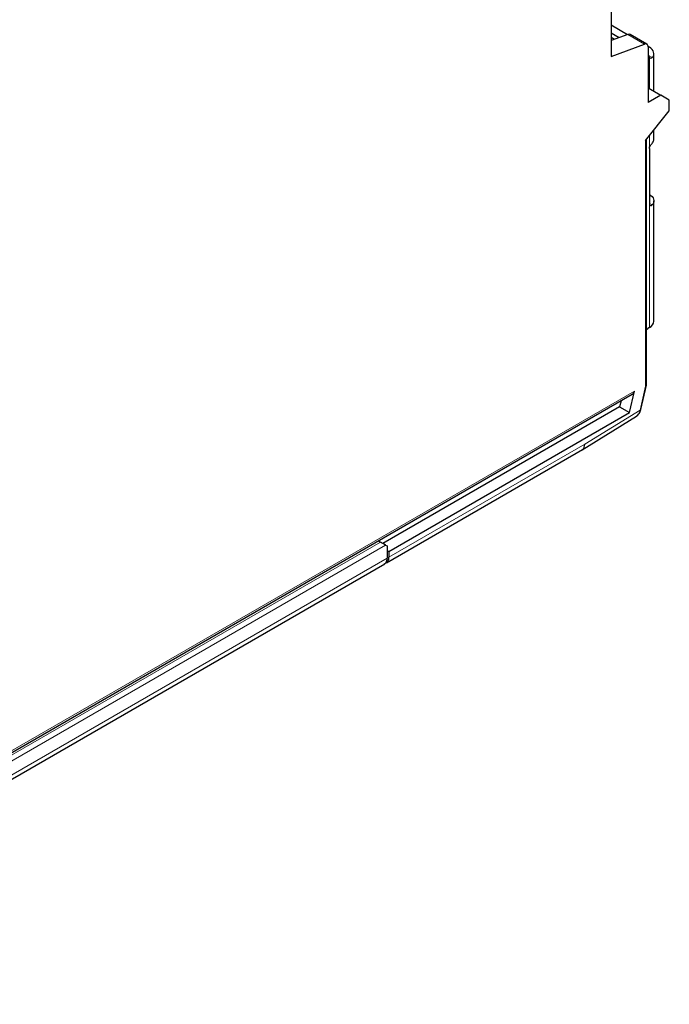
# Model space of a CAD drawing. Header units: millimetres. Extents: x 5 to 418, y 2 to 292.
# Tile 18 of 26: x 271 to 308, y 59 to 116. Entities that reach past the tile are written whole.
import ezdxf

# ---------------------------------------------------------------- set-up
doc = ezdxf.new("R2010")
doc.units = ezdxf.units.MM

msp = doc.modelspace()

# ---------------------------------------------------------------- linework, layer by layer
at = {"color": 7, "linetype": 'Continuous', "lineweight": 25}
for p, q in [((305.021, 126.491), (305.021, 113.859)), ((305.977, 115.135), (305.021, 115.687)), ((305.488, 114.96), (305.021, 115.23)), ((306.004, 115.144), (305.021, 114.793)), ((305.021, 114.984), (305.225, 114.866)), ((305.092, 114.819), (305.021, 114.86)), ((307.101, 114.584), (306.136, 115.141)), ((305.021, 113.859), (306.969, 114.587)), ((307.248, 114.401), (307.173, 114.444)), ((307.174, 114.424), (307.174, 111.186)), ((307.176, 113.968), (307.174, 113.969)), ((307.515, 111.847), (307.515, 114.03)), ((307.174, 112.044), (307.916, 111.615)), ((307.916, 111.615), (307.174, 111.186)), ((308.411, 111.329), (307.916, 111.615)), ((308.411, 110.697), (308.411, 111.329)), ((307.025, 108.973), (308.411, 110.697)), ((307.515, 109.057), (307.515, 109.581)), ((307.087, 94.725), (307.087, 109.049)), ((307.248, 108.514), (307.248, 105.256)), ((307.515, 98.454), (307.515, 105.456)), ((307.248, 98.083), (307.155, 98.029)), ((307.087, 97.961), (307.155, 98.029)), ((306.761, 93.308), (307.085, 94.721)), ((247.358, 60.19), (306.25, 94.188)), ((306.088, 93.127), (306.376, 94.379)), ((305.601, 93.813), (305.519, 93.455)), ((305.519, 93.455), (291.731, 85.495)), ((292.077, 85.038), (306.088, 93.127)), ((303.343, 90.962), (306.496, 92.909)), ((305.519, 93.455), (306.088, 93.127)), ((291.932, 84.375), (303.346, 90.964)), ((291.462, 85.651), (291.582, 85.581)), ((291.879, 85.41), (291.978, 85.353)), ((291.978, 85.353), (291.978, 84.638)), ((291.978, 85.095), (292.077, 85.038)), ((292.077, 85.038), (292.077, 84.695)), ((247.384, 58.658), (291.833, 84.318))]:
    msp.add_line(p, q, dxfattribs=at)
at = {"color": 7, "linetype": 'Continuous', "lineweight": 18}
for p, q in [((306.004, 115.144), (306.969, 114.587)), ((307.436, 113.816), (307.243, 113.865)), ((307.248, 113.825), (307.248, 112.001)), ((307.025, 108.973), (307.025, 94.665)), ((307.248, 109.25), (307.248, 108.514)), ((307.248, 105.29), (307.436, 105.242)), ((307.248, 105.256), (307.248, 98.083)), ((306.705, 93.27), (307.025, 94.665)), ((306.376, 94.379), (247.43, 60.35)), ((303.482, 91.279), (306.705, 93.27)), ((303.482, 91.279), (292.077, 84.695)), ((291.582, 85.581), (247.628, 60.207)), ((247.628, 59.864), (291.879, 85.41)), ((291.978, 84.638), (247.529, 58.978)), ((292.011, 84.448), (291.955, 84.48))]:
    msp.add_line(p, q, dxfattribs=at)
at = {"color": 7, "linetype": 'Continuous', "lineweight": 25, "flags": 128}
for points in [[(307.174, 114.424), (307.17, 114.471), (307.159, 114.513), (307.141, 114.547), (307.116, 114.574), (307.085, 114.591), (307.05, 114.6), (307.011, 114.598), (306.969, 114.587)], [(307.436, 113.816), (307.482, 113.89), (307.508, 113.968), (307.514, 114.046), (307.499, 114.125), (307.464, 114.202), (307.41, 114.274), (307.337, 114.341), (307.248, 114.401)], [(307.248, 105.827), (307.337, 105.767), (307.41, 105.7), (307.464, 105.628), (307.499, 105.551), (307.514, 105.473), (307.508, 105.394), (307.482, 105.316), (307.436, 105.242)]]:
    msp.add_lwpolyline(points, dxfattribs=at)
at = {"color": 7, "linetype": 'Continuous', "lineweight": 25}
for centre, radius, start, end in [((307.076, 113.828), 0.172, 359.02563, 54.48622), ((307.167, 109.063), 0.348, 320.61099, 358.90095), ((307.059, 98.499), 0.458, 294.37466, 354.3052), ((291.549, 84.62), 0.43, 327.6508, 2.35148), ((291.648, 84.678), 0.43, 327.6508, 2.35148)]:
    msp.add_arc(centre, radius, start, end, dxfattribs=at)
msp.add_ellipse((291.731, 85.495), major_axis=(0.21, -0.121), ratio=0.00007, start_param=0.785439, end_param=2.356235, dxfattribs=at)
for points in [[(306.138, 115.14), (306.1, 115.162), (306.05, 115.161), (306.004, 115.144)], [(307.248, 113.825), (307.248, 113.824), (307.248, 113.822), (307.248, 113.821)]]:
    msp.add_open_spline(points, degree=3, dxfattribs=at)
for points, knots in [([(307.436, 113.816), (307.401, 113.771), (307.355, 113.747), (307.279, 113.752), (307.251, 113.78), (307.248, 113.821)], [0, 0, 0, 0, 0.5, 0.5, 1, 1, 1, 1]), ([(307.248, 108.514), (307.248, 108.559), (307.274, 108.618), (307.352, 108.736), (307.4, 108.797), (307.436, 108.843)], [0, 0, 0, 0, 0.5, 0.5, 1, 1, 1, 1]), ([(307.248, 105.256), (307.248, 105.211), (307.274, 105.18), (307.352, 105.172), (307.4, 105.196), (307.436, 105.242)], [0, 0, 0, 0, 0.5, 0.5, 1, 1, 1, 1]), ([(307.025, 94.665), (307.045, 94.675), (307.08, 94.693), (307.082, 94.721), (307.083, 94.733)], [0, 0, 0, 0, 0.541605, 1, 1, 1, 1]), ([(306.249, 94.191), (306.257, 94.195), (306.293, 94.21), (306.342, 94.274), (306.365, 94.345), (306.376, 94.379)], [0, 0, 0, 0, 0.124432, 0.577288, 1, 1, 1, 1]), ([(306.495, 92.909), (306.526, 92.931), (306.588, 92.975), (306.664, 93.071), (306.725, 93.182), (306.749, 93.266), (306.761, 93.308)], [0, 0, 0, 0, 0.254584, 0.506413, 0.755012, 1, 1, 1, 1]), ([(303.338, 90.972), (303.35, 90.975), (303.408, 90.99), (303.465, 91.098), (303.476, 91.219), (303.482, 91.279)], [0, 0, 0, 0, 0.119025, 0.559544, 1, 1, 1, 1]), ([(291.806, 84.306), (291.832, 84.321), (291.877, 84.346), (291.901, 84.377), (291.912, 84.391)], [0, 0, 0, 0, 0.584796, 1, 1, 1, 1]), ([(292.011, 84.448), (291.986, 84.417), (291.947, 84.368), (291.922, 84.388), (291.913, 84.395)], [0, 0, 0, 0, 0.620033, 1, 1, 1, 1])]:
    msp.add_open_spline(points, degree=3, knots=knots, dxfattribs=at)
at = {"color": 7, "linetype": 'Continuous', "lineweight": 18}
for points, knots in [([(306.705, 93.27), (306.683, 93.181), (306.643, 93.023), (306.536, 92.951), (306.489, 92.919)], [0, 0, 0, 0, 0.563615, 1, 1, 1, 1]), ([(306.705, 93.27), (306.724, 93.275), (306.754, 93.284), (306.755, 93.303), (306.756, 93.31)], [0, 0, 0, 0, 0.629281, 1, 1, 1, 1])]:
    msp.add_open_spline(points, degree=3, knots=knots, dxfattribs=at)

doc.saveas('drawing.dxf')
